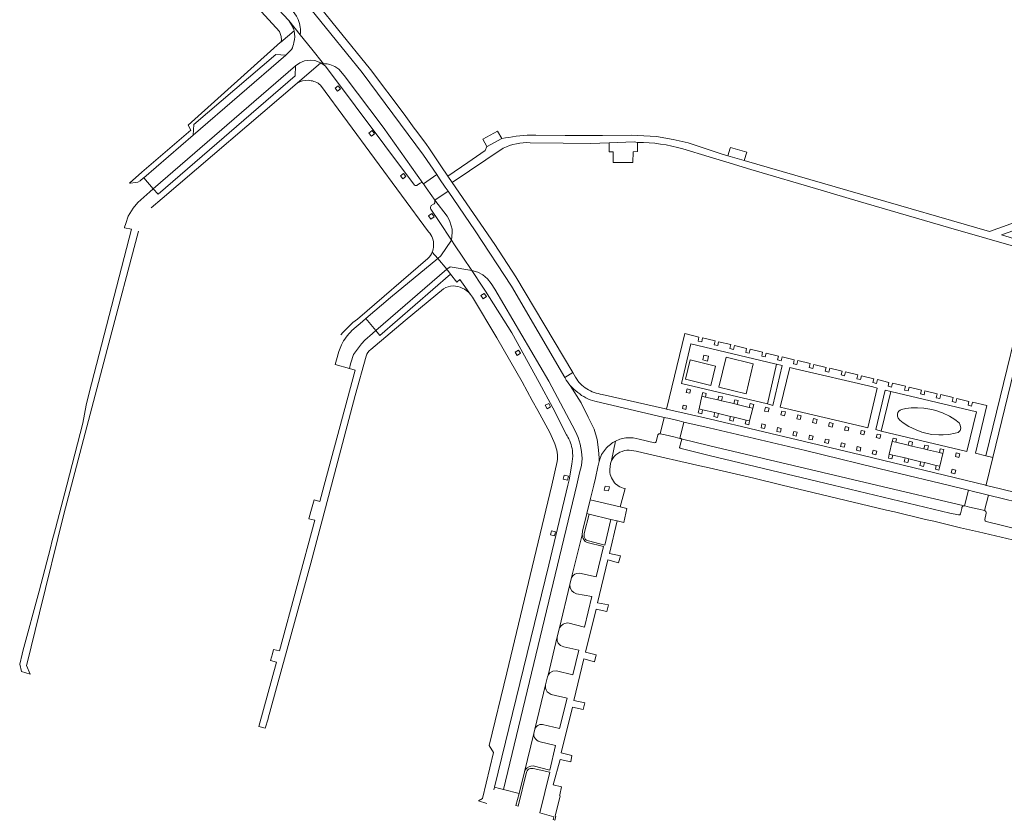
# Model space of a CAD drawing. Extents: x 152048 to 156914, y 461460 to 468786.
# Tile 34 of 256: x 153831 to 154072, y 463418 to 463614. Entities that reach past the tile are written whole.
import ezdxf

# ---------------------------------------------------------------- set-up
doc = ezdxf.new("R2010")
doc.units = 0
doc.header["$LTSCALE"] = 0.75
for name, color, linetype, lineweight in [('B-RO-VH-VERHARDING_ASFALT-GV', 251, 'CONTINUOUS', 18), ('B-RO-VH-VERHARDING_BETONSTRAATSTEEN-GV', 251, 'CONTINUOUS', 18), ('B-RO-VH-VERHARDING_HALFVERHARDING-GV', 251, 'CONTINUOUS', 18), ('B-RO-VH-VERHARDING_HALFVERHARDING_GRIND-GV', 251, 'CONTINUOUS', 18), ('B-RO-VH-VERHARDING_STRAATBAKSTEEN-GV', 251, 'CONTINUOUS', 18), ('B-RO-VH-VERHARDING_TEGEL-GV', 251, 'CONTINUOUS', 18)]:
    doc.layers.add(name, color=color, linetype=linetype, lineweight=lineweight)

msp = doc.modelspace()

# ---------------------------------------------------------------- linework, layer by layer
at = {"layer": 'B-RO-VH-VERHARDING_ASFALT-GV'}
msp.add_lwpolyline([(153879.278, 463635.115), (153877.79, 463633.556), (153879.439, 463632.018), (153888.388, 463623.227), (153897.002, 463613.875), (153899.82, 463610.36), (153899.9, 463610.973), (153899.9, 463611.724), (153899.829, 463612.275), (153899.651, 463613.169), (153899.322, 463614.102), (153898.878, 463614.977), (153898.091, 463616.124), (153890.549, 463624.329)], close=True, dxfattribs=at)
for points in [[(153899.322, 463614.102), (153899.651, 463613.169), (153899.829, 463612.275), (153899.9, 463611.724), (153899.9, 463610.973), (153899.82, 463610.36), (153902.647, 463606.831), (153905.473, 463603.302), (153906.411, 463603.249), (153907.064, 463603.111), (153908.322, 463602.622), (153909.238, 463601.973), (153910.553, 463600.435), (153920.131, 463587.724), (153929.821, 463574.043), (153929.832, 463574.033), (153929.974, 463573.86), (153933.24, 463576.119), (153930.004, 463580.871), (153914.983, 463601.14), (153907.341, 463610.592), (153899.926, 463619.763)], [(153929.821, 463574.043), (153920.131, 463587.724), (153910.553, 463600.435), (153909.238, 463601.973), (153908.322, 463602.622), (153907.064, 463603.111), (153906.411, 463603.249), (153905.473, 463603.302), (153905.119, 463603.324), (153905.984, 463602.668), (153927.836, 463573.573)], [(153928.521, 463573.598), (153929.179, 463574.009)], [(153936.01, 463572.052), (153932.736, 463569.857), (153935.767, 463565.973), (153936.389, 463564.871), (153936.798, 463563.551), (153937.007, 463562.72), (153937.029, 463561.933), (153936.856, 463560.088), (153937.624, 463558.929), (153939.613, 463555.927), (153941.807, 463552.617), (153943.327, 463552.217), (153944.549, 463551.564), (153945.651, 463550.577), (153946.544, 463549.435), (153947.433, 463548.093), (153960.669, 463525.542), (153967.136, 463513.382), (153967.536, 463512.466), (153967.851, 463511.755), (153968.367, 463510.062), (153968.722, 463508.315), (153968.82, 463506.546), (153968.66, 463504.893), (153968.238, 463503.057), (153967.536, 463500.124), (153949.562, 463425.497), (153953.391, 463424.484), (153954.76, 463429.828), (153957.017, 463439.159), (153957.285, 463440.258), (153957.289, 463440.266), (153959.856, 463451.097), (153960.339, 463453.058), (153960.509, 463453.466), (153962.77, 463462.842), (153963.288, 463465.062), (153965.84, 463475.684), (153966.136, 463477.075), (153968.891, 463487.835), (153968.938, 463488.735), (153970.012, 463493.12), (153970.834, 463496.475), (153971.698, 463500), (153972.136, 463501.783), (153972.672, 463504.567), (153973.033, 463505.843), (153972.989, 463506.684), (153972.882, 463508.72), (153972.531, 463511.248), (153971.784, 463513.782), (153970.349, 463516.72), (153968.576, 463520.222), (153965.917, 463524.484)], [(153964.672, 463526.233), (153964.59, 463526.374), (153951.593, 463548.762), (153942.646, 463562.308), (153936.01, 463572.052)], [(153931.835, 463567.684), (153933.863, 463564.606), (153936.856, 463560.088), (153937.029, 463561.933), (153937.007, 463562.72), (153936.798, 463563.551), (153936.389, 463564.871), (153935.767, 463565.973), (153932.736, 463569.857)], [(153932.412, 463568.861), (153931.872, 463568.546)], [(153941.807, 463552.617), (153944.503, 463548.58), (153945.168, 463547.542), (153951.625, 463537.337), (153958.353, 463525.154), (153961.643, 463519.018), (153965.042, 463512.36)], [(153966.507, 463508.012), (153966.551, 463507.12), (153966.344, 463505.213), (153965.691, 463501.308), (153965.377, 463500), (153960.704, 463480.513), (153947.381, 463426.017), (153948.589, 463425.755), (153949.562, 463425.497), (153967.536, 463500.124), (153968.238, 463503.057), (153968.66, 463504.893), (153968.82, 463506.546), (153968.722, 463508.315), (153968.367, 463510.062), (153967.851, 463511.755), (153967.536, 463512.466), (153967.136, 463513.382), (153960.669, 463525.542), (153947.433, 463548.093), (153946.544, 463549.435), (153945.651, 463550.577), (153944.549, 463551.564), (153943.327, 463552.217), (153941.807, 463552.617)], [(153965.917, 463524.484), (153968.576, 463520.222), (153970.349, 463516.72), (153971.784, 463513.782), (153972.531, 463511.248), (153972.882, 463508.72), (153972.989, 463506.684), (153973.033, 463505.843), (153973.252, 463506.616)], [(153987.986, 463512.638), (153988.945, 463516.631), (153971.959, 463520.615)], [(153993.789, 463515.503), (153992.758, 463511.503), (153992.987, 463511.448)], [(153993.113, 463511.408), (153993.135, 463511.396), (154000.127, 463509.684), (154040.949, 463500), (154062.447, 463494.96), (154062.47, 463494.959), (154063.505, 463498.796), (154058.51, 463500), (154044.859, 463503.302), (154023.549, 463508.543), (154000, 463514.059), (153993.789, 463515.503)], [(153982.806, 463511.296), (153986.578, 463510.434)], [(153986.967, 463510.653), (153987.401, 463512.346)], [(153993.236, 463511.311), (153992.729, 463509.262)], [(154062.447, 463494.96), (154040.949, 463500), (154000.127, 463509.684), (153993.135, 463511.396)], [(153993.087, 463508.996), (154000, 463507.341), (154030.298, 463500), (154058.933, 463493.193), (154061.044, 463492.787)], [(154079.107, 463495.013), (154068.402, 463497.615), (154067.359, 463493.829)], [(154061.523, 463492.994), (154061.833, 463494.359)], [(154067.777, 463493.176), (154067.48, 463491.636)], [(154067.783, 463491.163), (154076.435, 463489.051), (154082.263, 463488.137)]]:
    msp.add_lwpolyline(points, dxfattribs=at)
for points in [[(153927.836, 463573.573, 0.4569119), (153928.521, 463573.598)], [(153929.179, 463574.009, -0.3925775), (153929.821, 463574.043)], [(153931.872, 463568.546, 0.3236671), (153931.835, 463567.684)], [(153932.768, 463569.223, -0.2534876), (153932.412, 463568.861)], [(153932.736, 463569.857, -0.1798303), (153932.768, 463569.223)], [(153965.917, 463524.484, -0.0474334), (153964.672, 463526.233)], [(153967.787, 463522.745, -0.0562446), (153965.917, 463524.484)], [(153971.959, 463520.615, -0.116859), (153967.787, 463522.745)], [(153965.042, 463512.36, -0.0191863), (153965.377, 463511.8)], [(153965.377, 463511.8, -0.1082143), (153966.507, 463508.012)], [(153975.769, 463510.035, -0.0499733), (153977.041, 463510.849)], [(153977.041, 463510.849, -0.0981329), (153979.894, 463511.655)], [(153979.894, 463511.655, -0.0937643), (153982.806, 463511.296)], [(153986.578, 463510.434, 0.3059182), (153986.967, 463510.653)], [(153987.401, 463512.346, -0.2975375), (153987.986, 463512.638)], [(153992.987, 463511.448, -0.0812572), (153993.113, 463511.408)], [(153993.135, 463511.396, -0.0863088), (153993.236, 463511.311)], [(153973.595, 463507.517, -0.0852309), (153975.769, 463510.035)], [(153992.729, 463509.262, 0.2179369), (153993.087, 463508.996)], [(153973.252, 463506.616, -0.0545118), (153973.595, 463507.517)], [(154061.833, 463494.359, -0.4255098), (154062.447, 463494.96)], [(154067.359, 463493.829, -0.4100292), (154067.777, 463493.176)], [(154061.044, 463492.787, 0.3734255), (154061.523, 463492.994)], [(154067.48, 463491.636, 0.4330953), (154067.783, 463491.163)]]:
    msp.add_lwpolyline(points, format="xyb", dxfattribs=at)
at = {"layer": 'B-RO-VH-VERHARDING_BETONSTRAATSTEEN-GV'}
for points in [[(153896.296, 463605.4), (153893.831, 463605.523), (153873.782, 463588.409), (153873.557, 463585.773)], [(153865.012, 463571.325), (153898.594, 463600.298), (153898.691, 463602.773), (153863.793, 463572.666)], [(153935.696, 463552.923), (153918.289, 463537.94), (153919.316, 463536.685), (153936.641, 463551.706)], [(153992.758, 463511.503), (153993.789, 463515.503), (153992.643, 463515.77), (153990.219, 463516.334), (153988.945, 463516.631), (153987.986, 463512.638), (153989.202, 463512.349), (153991.629, 463511.771)], [(154062.47, 463494.959), (154062.551, 463494.948), (154063.726, 463494.675), (154066.017, 463494.141), (154067.359, 463493.829), (154068.402, 463497.615), (154067.079, 463497.934), (154064.719, 463498.503), (154063.505, 463498.796)], [(153970.593, 463492.967), (153975.892, 463491.654), (153977.446, 463491.269), (153979.047, 463490.872), (153979.838, 463494.317), (153978.161, 463494.725), (153970.834, 463496.475), (153970.012, 463493.12)], [(153966.136, 463477.075), (153966.398, 463477.552), (153966.68, 463477.941), (153967.098, 463478.248), (153967.442, 463478.412), (153968.195, 463478.508), (153972.311, 463477.544), (153974.114, 463485.049), (153970.074, 463486.009), (153969.612, 463486.257), (153969.09, 463486.996), (153968.891, 463487.835)]]:
    msp.add_lwpolyline(points, close=True, dxfattribs=at)
for points in [[(153932.736, 463569.857), (153936.01, 463572.052), (153935.309, 463573.081), (153933.94, 463575.091), (153933.24, 463576.119), (153929.974, 463573.86), (153930.648, 463572.89), (153932.037, 463570.892), (153932.597, 463570.087)], [(153909.901, 463534.402), (153909.233, 463532.771), (153908.695, 463530.726), (153908.406, 463529.626), (153911.841, 463528.653), (153912.128, 463529.733), (153912.202, 463530.012), (153912.896, 463532.028), (153913.813, 463533.379), (153914.796, 463534.635), (153915.667, 463535.559), (153917.484, 463537.218), (153918.289, 463537.94), (153915.857, 463540.838), (153915.069, 463540.156), (153912.486, 463537.92)]]:
    msp.add_lwpolyline(points, dxfattribs=at)
for points in [[(153932.597, 463570.087, -0.0733859), (153932.736, 463569.857)], [(153912.486, 463537.92, 0.0850318), (153909.901, 463534.402)]]:
    msp.add_lwpolyline(points, format="xyb", dxfattribs=at)
at = {"layer": 'B-RO-VH-VERHARDING_HALFVERHARDING-GV'}
msp.add_lwpolyline([(154080.39, 463558.71), (154079.92, 463557.02), (154067.7, 463507.24), (154069.43, 463506.82), (154069.443, 463506.817), (154083.297, 463563.89), (154083.69, 463565.508), (154100.981, 463571.498), (154100.227, 463573.503), (154083.652, 463567.575), (154082.24, 463567.068), (154081.739, 463564.971)], close=True, dxfattribs=at)
at = {"layer": 'B-RO-VH-VERHARDING_HALFVERHARDING_GRIND-GV'}
for points in [[(153956.255, 463585.796, 0.037463), (153949.178, 463584.943)], [(153949.527, 463582.604, -0.1266577), (153956.119, 463583.949)], [(153982.451, 463584.011, -0.0718731), (153993.539, 463582.418)]]:
    msp.add_lwpolyline(points, format="xyb", dxfattribs=at)
for points in [[(154004.048, 463579.23), (154010.131, 463577.385), (154027.365, 463572.28), (154036.491, 463569.622), (154058.605, 463563.18), (154077.346, 463557.764), (154079.92, 463557.02), (154080.39, 463558.71), (154071.586, 463561.343), (154081.739, 463564.971), (154082.24, 463567.068), (154068.59, 463562.17), (154036.995, 463571.319), (154008.57, 463579.55), (154004.55, 463580.72), (154003.18, 463581.1), (153994.803, 463583.899), (153991.188, 463584.742), (153987.092, 463585.434), (153980.886, 463585.765), (153973.807, 463585.675), (153964.686, 463585.738), (153957.493, 463585.788), (153956.255, 463585.796)], [(153949.178, 463584.943), (153949.057, 463584.878), (153945.629, 463583.024), (153945.53, 463582.97), (153945.142, 463582.07), (153940.842, 463579.127), (153935.983, 463575.731), (153937.047, 463574.154), (153949.527, 463582.604)], [(153956.119, 463583.949), (153964.192, 463583.828), (153970.917, 463583.752), (153975.483, 463583.917), (153981.577, 463584.137), (153982.451, 463584.011)], [(153993.539, 463582.418), (154000, 463580.458), (154004.048, 463579.23)]]:
    msp.add_lwpolyline(points, dxfattribs=at)
for points in [[(154056.68, 463522.21), (154056.45, 463521.26), (154055.57, 463521.47), (154055.8, 463522.42), (154052.82, 463523.14), (154052.59, 463522.18), (154051.72, 463522.39), (154051.94, 463523.35), (154048.92, 463524.06), (154048.69, 463523.11), (154047.82, 463523.32), (154048.04, 463524.27), (154044.88, 463525.01), (154044.65, 463524.06), (154043.78, 463524.26), (154044, 463525.22), (154041.17, 463525.9), (154040.94, 463524.95), (154040.07, 463525.16), (154040.3, 463526.11), (154037.25, 463526.85), (154037.02, 463525.9), (154036.15, 463526.12), (154036.38, 463527.07), (154033.38, 463527.78), (154033.15, 463526.83), (154032.27, 463527.03), (154032.5, 463527.99), (154029.5, 463528.69), (154029.27, 463527.74), (154028.4, 463527.94), (154028.62, 463528.9), (154025.59, 463529.62), (154025.36, 463528.66), (154024.49, 463528.87), (154024.71, 463529.82), (154021.69, 463530.54), (154021.46, 463529.59), (154020.59, 463529.8), (154020.82, 463530.75), (154017.83, 463531.46), (154017.61, 463530.51), (154016.73, 463530.71), (154016.96, 463531.67), (154013.93, 463532.39), (154013.71, 463531.44), (154012.83, 463531.64), (154013.06, 463532.6), (154010.01, 463533.33), (154009.79, 463532.37), (154008.91, 463532.58), (154009.14, 463533.54), (154006.15, 463534.26), (154005.92, 463533.3), (154005.05, 463533.51), (154005.28, 463534.47), (154002.28, 463535.17), (154002.06, 463534.22), (154001.18, 463534.42), (154001.41, 463535.38), (153998.35, 463536.1), (153998.13, 463535.14), (153997.24, 463535.34), (153997.46, 463536.3), (153993.979, 463537.154), (153989.539, 463518.676), (154000, 463516.252), (154034.971, 463507.938), (154067.701, 463500), (154067.819, 463500.125), (154069.443, 463506.817), (154069.43, 463506.82), (154067.7, 463507.24), (154065.16, 463507.88), (154067.94, 463519.54), (154064.47, 463520.34), (154064.24, 463519.42), (154063.37, 463519.63), (154063.59, 463520.55), (154060.6, 463521.28), (154060.37, 463520.32), (154059.49, 463520.53), (154059.72, 463521.49)], [(154014.25, 463519.97), (154016.49, 463529.67), (154016.01, 463529.79), (153995.5, 463534.67), (153993.15, 463524.91)], [(154016.49, 463529.67), (154017.81, 463529.32), (154015.58, 463519.58), (154014.25, 463519.97), (153993.15, 463524.91), (153995.5, 463534.67), (154016.01, 463529.79)], [(154000.35, 463524.49), (153994.13, 463525.99), (153995.29, 463530.74), (154001.49, 463529.23)], [(153998.68, 463531.88), (153999.81, 463531.61), (153999.53, 463530.44), (153998.4, 463530.71)], [(154002.31, 463524.02), (154004.09, 463531.38), (154010.78, 463529.78), (154009.02, 463522.41)], [(154040.06, 463524.1), (154041.15, 463523.81), (154038.81, 463514.06), (154037.49, 463514.4), (154018.757, 463518.846), (154017.39, 463519.17), (154019.72, 463528.88), (154021.007, 463528.578)], [(153994.35, 463522.74), (153994.54, 463523.61), (153995.4, 463523.42), (153995.21, 463522.55)], [(154002.24, 463517.59), (154002.02, 463516.64), (154001.14, 463516.84), (154001.37, 463517.8), (153998.35, 463518.5), (153998.13, 463517.54), (153997.25, 463517.75), (153997.48, 463518.7), (153998.2, 463521.84), (153998.41, 463522.71), (153999.26, 463522.51), (153999.05, 463521.63), (154002.1, 463520.93), (154002.32, 463521.88), (154003.2, 463521.68), (154002.98, 463520.72), (154005.99, 463520.02), (154006.21, 463520.97), (154007.09, 463520.76), (154006.86, 463519.81), (154009.78, 463519.09), (154010.02, 463520.04), (154010.89, 463519.82), (154010.66, 463518.87), (154009.87, 463515.78), (154009.64, 463514.82), (154008.77, 463515.03), (154008.99, 463515.98), (154006.07, 463516.67), (154005.84, 463515.72), (154004.97, 463515.93), (154005.2, 463516.88)], [(154042.05, 463513.27), (154040.75, 463513.66), (154043.06, 463523.35), (154044.44, 463523.01), (154065.44, 463518.01), (154063.11, 463508.29)], [(154042.05, 463513.27), (154063.11, 463508.29), (154065.44, 463518.01), (154044.44, 463523.01)], [(154002.1, 463520.93), (153999.05, 463521.63), (153998.2, 463521.84), (153997.48, 463518.7), (153998.35, 463518.5), (154001.37, 463517.8), (154002.24, 463517.59), (154005.2, 463516.88), (154006.07, 463516.67), (154008.99, 463515.98), (154009.87, 463515.78), (154010.66, 463518.87), (154009.78, 463519.09), (154006.86, 463519.81), (154005.99, 463520.02), (154002.98, 463520.72)], [(153994.45, 463519.44), (153994.26, 463518.59), (153993.4, 463518.78), (153993.59, 463519.63)], [(154014.41, 463517.99), (154013.53, 463518.19), (154013.76, 463519.15), (154014.63, 463518.94)], [(154018.65, 463518), (154018.42, 463517.04), (154017.55, 463517.25), (154017.77, 463518.2)], [(154046.704, 463518.44), (154047.051, 463518.572), (154048.091, 463518.813), (154049.424, 463518.943), (154050.973, 463519.003), (154052.533, 463518.875), (154054.49, 463518.6), (154055.441, 463518.342), (154057.152, 463517.745), (154058.829, 463516.971), (154060.142, 463516.143), (154061.191, 463515.277), (154061.478, 463514.721), (154061.599, 463513.967), (154061.413, 463513.443), (154060.948, 463512.98), (154060.23, 463512.751), (154058.657, 463512.469), (154057.285, 463512.361), (154056.175, 463512.34), (154054.473, 463512.475), (154053.367, 463512.68), (154052.067, 463513.05), (154050.642, 463513.596), (154048.839, 463514.408), (154047.455, 463515.304), (154046.651, 463515.975), (154046.251, 463516.461), (154046.056, 463516.954), (154046.057, 463517.457), (154046.172, 463517.8), (154046.383, 463518.164)], [(154021.4, 463516.32), (154021.64, 463517.27), (154022.51, 463517.06), (154022.28, 463516.1)], [(154026.18, 463515.18), (154025.31, 463515.38), (154025.54, 463516.34), (154026.41, 463516.13)], [(154012.9, 463515.04), (154013.78, 463514.83), (154013.55, 463513.88), (154012.67, 463514.09)], [(154017.62, 463513.96), (154017.41, 463513), (154016.53, 463513.2), (154016.74, 463514.15)], [(154020.66, 463513.21), (154021.54, 463513), (154021.3, 463512.05), (154020.43, 463512.26)], [(154030.1, 463514.27), (154029.22, 463514.48), (154029.44, 463515.36), (154030.31, 463515.14)], [(154033.33, 463514.41), (154034.2, 463514.2), (154033.99, 463513.32), (154033.12, 463513.54)], [(154038.07, 463513.26), (154037.87, 463512.38), (154036.99, 463512.58), (154037.19, 463513.46)], [(154025.21, 463511.12), (154024.34, 463511.32), (154024.56, 463512.28), (154025.44, 463512.07)], [(154029.33, 463511.12), (154029.12, 463510.24), (154028.24, 463510.45), (154028.45, 463511.33)], [(154041.76, 463511.46), (154040.88, 463511.68), (154041.1, 463512.55), (154041.97, 463512.34)], [(154055.58, 463504.89), (154052.67, 463505.58), (154052.45, 463504.63), (154051.57, 463504.84), (154051.8, 463505.79), (154048.84, 463506.51), (154048.61, 463505.56), (154047.73, 463505.77), (154047.96, 463506.72), (154044.95, 463507.41), (154044.73, 463506.45), (154043.85, 463506.66), (154044.08, 463507.61), (154044.8, 463510.76), (154044.99, 463511.59), (154045.85, 463511.4), (154045.67, 463510.57), (154048.7, 463509.82), (154048.92, 463510.78), (154049.8, 463510.57), (154049.57, 463509.61), (154052.56, 463508.9), (154052.78, 463509.86), (154053.66, 463509.65), (154053.43, 463508.69), (154056.34, 463508), (154056.56, 463508.95), (154057.44, 463508.75), (154057.21, 463507.79), (154056.46, 463504.69), (154056.23, 463503.73), (154055.36, 463503.94)], [(154049.57, 463509.61), (154048.7, 463509.82), (154045.67, 463510.57), (154044.8, 463510.76), (154044.08, 463507.61), (154044.95, 463507.41), (154047.96, 463506.72), (154048.84, 463506.51), (154051.8, 463505.79), (154052.67, 463505.58), (154055.58, 463504.89), (154056.46, 463504.69), (154057.21, 463507.79), (154056.34, 463508), (154053.43, 463508.69), (154052.56, 463508.9)], [(154033.04, 463509.31), (154032.16, 463509.51), (154032.36, 463510.39), (154033.24, 463510.19)], [(154036.91, 463508.4), (154036.03, 463508.61), (154036.24, 463509.49), (154037.12, 463509.28)], [(154040.78, 463507.48), (154039.9, 463507.69), (154040.11, 463508.57), (154040.99, 463508.36)], [(154061.35, 463507.73), (154061.13, 463506.85), (154060.26, 463507.07), (154060.47, 463507.94)], [(154059.27, 463503.07), (154059.49, 463503.94), (154060.36, 463503.73), (154060.15, 463502.85)]]:
    msp.add_lwpolyline(points, close=True, dxfattribs=at)
at = {"layer": 'B-RO-VH-VERHARDING_STRAATBAKSTEEN-GV'}
for points in [[(153861.497, 463575.36), (153863.793, 463572.666), (153898.691, 463602.773), (153899.72, 463603.526), (153900.822, 463603.988), (153902.291, 463604.197), (153903.419, 463604.094), (153904.895, 463603.493), (153905.119, 463603.324), (153905.473, 463603.302), (153902.647, 463606.831), (153899.82, 463610.36), (153897.002, 463613.875), (153897.908, 463612.434)], [(153897.69, 463606.781), (153896.296, 463605.4), (153873.557, 463585.773), (153861.497, 463575.36)]]:
    msp.add_lwpolyline(points, dxfattribs=at)
for points in [[(153897.908, 463612.434, -0.052104), (153898.294, 463611.36)], [(153898.294, 463611.36, -0.1319269), (153898.251, 463608.472)], [(153898.251, 463608.472, -0.0727723), (153897.69, 463606.781)]]:
    msp.add_lwpolyline(points, format="xyb", dxfattribs=at)
msp.add_lwpolyline([(153935.696, 463552.923), (153933.49, 463555.548), (153921.884, 463546.054), (153915.857, 463540.838), (153918.289, 463537.94)], close=True, dxfattribs=at)
at = {"layer": 'B-RO-VH-VERHARDING_TEGEL-GV'}
for points in [[(153881.481, 463625.686), (153894.726, 463611.15), (153895.139, 463609.923), (153895.258, 463609.055), (153895.059, 463608.587), (153898.294, 463611.36)], [(153897.002, 463613.875), (153888.388, 463623.227)], [(153899.926, 463619.763), (153907.341, 463610.592), (153914.983, 463601.14), (153930.004, 463580.871), (153933.24, 463576.119), (153933.94, 463575.091), (153935.309, 463573.081), (153936.01, 463572.052), (153942.646, 463562.308), (153951.593, 463548.762), (153964.59, 463526.374), (153966.563, 463527.653), (153952.602, 463551.102), (153947.453, 463558.987), (153937.047, 463574.154), (153935.983, 463575.731), (153934.28, 463578.253), (153931.292, 463582.682), (153930.713, 463583.472), (153928.376, 463586.664), (153927.735, 463587.54), (153925.225, 463590.965), (153917.015, 463601.861), (153908.911, 463611.855), (153904.423, 463617.39)], [(153897.908, 463612.434), (153897.002, 463613.875)], [(153898.294, 463611.36), (153895.059, 463608.587), (153895.017, 463608.559), (153872.38, 463588.2), (153873.016, 463587.035), (153861.051, 463576.697), (153857.958, 463574.023), (153858.201, 463574.03), (153859.482, 463574.158), (153859.997, 463574.294), (153860.582, 463574.635), (153861.436, 463575.307), (153861.497, 463575.36), (153873.557, 463585.773)], [(153873.557, 463585.773), (153873.782, 463588.409), (153893.831, 463605.523), (153896.296, 463605.4), (153897.69, 463606.781)], [(153863.298, 463567.947), (153865.993, 463570.249), (153899.093, 463598.531), (153899.097, 463598.535), (153904.895, 463603.493), (153903.419, 463604.094), (153902.291, 463604.197), (153900.822, 463603.988), (153899.72, 463603.526), (153898.691, 463602.773), (153898.594, 463600.298), (153865.012, 463571.325), (153863.793, 463572.666), (153862.95, 463571.915), (153860.03, 463569.318), (153858.853, 463567.883), (153857.706, 463565.982), (153857.088, 463564.167), (153856.807, 463563.284), (153856.745, 463563.087), (153858.493, 463562.722), (153848.1, 463522.681), (153847.379, 463519.628), (153846.563, 463515.193), (153842.607, 463500), (153839.854, 463489.395), (153839.388, 463487.6), (153839.093, 463486.464), (153838.636, 463484.709), (153835.864, 463474.035), (153831.87, 463459.359), (153831.694, 463458.661), (153831.101, 463456.14), (153831.551, 463454.35), (153833.699, 463453.709), (153832.745, 463455.82), (153832.842, 463456.085), (153835.937, 463468.773), (153841.91, 463492.966), (153843.785, 463500), (153852.93, 463534.812), (153860.221, 463562.291)], [(153927.836, 463573.573), (153905.984, 463602.668), (153905.119, 463603.324), (153904.895, 463603.493), (153899.097, 463598.535)], [(153904.474, 463598.296), (153904.801, 463598.071), (153931.256, 463562.128)], [(153929.179, 463574.009), (153928.521, 463573.598)], [(153932.597, 463570.087), (153932.037, 463570.892), (153930.648, 463572.89), (153929.974, 463573.86), (153929.832, 463574.033), (153929.821, 463574.043)], [(153931.872, 463568.546), (153932.412, 463568.861)], [(153932.156, 463557.161), (153932.149, 463557.141), (153933.49, 463555.548), (153934.275, 463556.19), (153936.856, 463560.088), (153933.863, 463564.606), (153931.835, 463567.684)], [(153912.486, 463537.92), (153915.069, 463540.156), (153915.857, 463540.838), (153921.884, 463546.054), (153933.49, 463555.548), (153932.149, 463557.141)], [(153931.057, 463555.588), (153913.815, 463540.735)], [(153941.531, 463546.782), (153938.9, 463550.386), (153938.127, 463549.795), (153936.641, 463551.706), (153919.316, 463536.685), (153918.289, 463537.94), (153917.484, 463537.218), (153915.667, 463535.559), (153914.796, 463534.635), (153913.813, 463533.379), (153912.896, 463532.028), (153912.202, 463530.012), (153912.128, 463529.733), (153911.841, 463528.653), (153913.3, 463528.25), (153905.71, 463500), (153904.648, 463496.048), (153903.209, 463496.426), (153902.736, 463494.688), (153902.426, 463493.548), (153901.957, 463491.824), (153903.424, 463491.467), (153894.727, 463459.477), (153893.257, 463459.782), (153892.977, 463458.743), (153892.521, 463457.051), (153893.968, 463456.677), (153889.649, 463440.887), (153889.654, 463440.886), (153891.187, 463440.486), (153891.946, 463442.822), (153891.979, 463442.941), (153902.38, 463480.888), (153907.503, 463500), (153913.224, 463522.036), (153915.946, 463531.619)], [(153965.042, 463512.36), (153961.643, 463519.018), (153958.353, 463525.154), (153951.625, 463537.337), (153945.168, 463547.542), (153944.503, 463548.58), (153941.807, 463552.617), (153936.507, 463553.545), (153935.696, 463552.923), (153936.641, 463551.706), (153938.127, 463549.795), (153938.9, 463550.386), (153941.531, 463546.782), (153942.039, 463546.068), (153947.976, 463536.123), (153954.129, 463525.341), (153956.619, 463520.781), (153958.036, 463518.329), (153960.938, 463512.925), (153961.899, 463510.723), (153962.136, 463510.18)], [(153917.087, 463533.276), (153925.498, 463540.377), (153934.896, 463548.125)], [(153967.265, 463526.472), (153966.563, 463527.653), (153964.59, 463526.374), (153964.672, 463526.233)], [(153971.959, 463520.615), (153988.945, 463516.631), (153990.219, 463516.334), (153992.643, 463515.77), (153993.789, 463515.503), (154000, 463514.059), (154023.549, 463508.543), (154044.859, 463503.302), (154058.51, 463500), (154063.505, 463498.796), (154064.719, 463498.503), (154067.079, 463497.934), (154068.402, 463497.615), (154079.107, 463495.013)], [(154082.904, 463496.64), (154074.978, 463498.24), (154068.972, 463499.697), (154067.785, 463499.985), (154067.701, 463500), (154034.971, 463507.938), (154000, 463516.252), (153989.539, 463518.676), (153989.28, 463518.735), (153973.794, 463522.29)], [(153977.041, 463510.849), (153976.036, 463506.044)], [(153976.036, 463506.044), (153977.041, 463510.849)], [(153986.578, 463510.434), (153982.806, 463511.296)], [(153987.401, 463512.346), (153986.967, 463510.653)], [(153992.987, 463511.448), (153992.758, 463511.503), (153991.629, 463511.771), (153989.202, 463512.349), (153987.986, 463512.638)], [(153992.729, 463509.262), (153993.236, 463511.311)], [(153993.135, 463511.396), (153993.113, 463511.408)], [(153982.058, 463508.328), (153985.152, 463507.625)], [(154061.044, 463492.787), (154058.933, 463493.193), (154030.298, 463500), (154000, 463507.341), (153993.087, 463508.996)], [(153962.757, 463505.834), (153961.438, 463500), (153950.408, 463454.059), (153946.069, 463436.224), (153947.183, 463434.526), (153944.457, 463423.256), (153943.46, 463422.688), (153945.479, 463422.065)], [(153947.218, 463425.352), (153947.381, 463426.017), (153960.704, 463480.513), (153965.377, 463500), (153965.691, 463501.308), (153966.344, 463505.213), (153966.551, 463507.12), (153966.507, 463508.012)], [(153973.252, 463506.616), (153973.033, 463505.843), (153972.672, 463504.567), (153972.136, 463501.783), (153971.698, 463500), (153970.834, 463496.475), (153978.161, 463494.725)], [(153985.152, 463507.625), (153995.913, 463505.181), (153997.704, 463504.775), (154000, 463504.253), (154010.942, 463501.721), (154017.822, 463500), (154041.024, 463494.518), (154043.425, 463493.951), (154045.355, 463493.489), (154052.969, 463491.657), (154054.956, 463491.18), (154061.528, 463489.6), (154065.909, 463488.564), (154074.269, 463486.626), (154075.639, 463486.339), (154078.58, 463485.727), (154082.148, 463485.161)], [(153977.658, 463499.889), (153977.502, 463500)], [(153978.161, 463494.725), (153979.388, 463499.184)], [(154061.833, 463494.359), (154061.523, 463492.994)], [(154067.359, 463493.829), (154066.017, 463494.141), (154063.726, 463494.675), (154062.551, 463494.948), (154062.47, 463494.959), (154062.447, 463494.96)], [(154067.48, 463491.636), (154067.777, 463493.176)], [(154082.263, 463488.137), (154076.435, 463489.051), (154067.783, 463491.163)]]:
    msp.add_lwpolyline(points, dxfattribs=at)
for points in [[(153898.294, 463611.36, 0.052104), (153897.908, 463612.434)], [(153898.251, 463608.472, 0.1319269), (153898.294, 463611.36)], [(153897.69, 463606.781, 0.0727723), (153898.251, 463608.472)], [(153899.097, 463598.535, -0.1563497), (153901.719, 463599.227)], [(153901.719, 463599.227, -0.1389729), (153904.474, 463598.296)], [(153928.521, 463573.598, -0.4569119), (153927.836, 463573.573)], [(153929.821, 463574.043, 0.3925775), (153929.179, 463574.009)], [(153931.835, 463567.684, -0.3236671), (153931.872, 463568.546)], [(153932.412, 463568.861, 0.2534876), (153932.768, 463569.223)], [(153932.736, 463569.857, 0.0733859), (153932.597, 463570.087)], [(153932.768, 463569.223, 0.1798303), (153932.736, 463569.857)], [(153931.256, 463562.128, -0.2067069), (153932.449, 463558.67)], [(153932.149, 463557.141, -0.1160356), (153931.057, 463555.588)], [(153932.449, 463558.67, -0.0933925), (153932.156, 463557.161)], [(153934.896, 463548.125, -0.1502777), (153937.25, 463548.849)], [(153937.25, 463548.849, -0.1353009), (153939.475, 463548.296)], [(153939.475, 463548.296, -0.132227), (153941.531, 463546.782)], [(153913.815, 463540.735, 0.0558463), (153909.772, 463536.9)], [(153909.901, 463534.402, -0.0850318), (153912.486, 463537.92)], [(153915.946, 463531.619, -0.1479406), (153917.087, 463533.276)], [(153964.672, 463526.233, 0.0474334), (153965.917, 463524.484)], [(153970, 463523.643, -0.1437829), (153967.265, 463526.472)], [(153965.917, 463524.484, 0.0562446), (153967.787, 463522.745)], [(153967.787, 463522.745, 0.116859), (153971.959, 463520.615)], [(153973.794, 463522.29, -0.1188024), (153970, 463523.643)], [(153965.377, 463511.8, 0.0191863), (153965.042, 463512.36)], [(153966.507, 463508.012, 0.1082143), (153965.377, 463511.8)], [(153977.041, 463510.849, 0.0499733), (153975.769, 463510.035)], [(153979.894, 463511.655, 0.0981329), (153977.041, 463510.849)], [(153982.806, 463511.296, 0.0937643), (153979.894, 463511.655)], [(153986.967, 463510.653, -0.3059182), (153986.578, 463510.434)], [(153987.986, 463512.638, 0.2975375), (153987.401, 463512.346)], [(153993.113, 463511.408, 0.0812572), (153992.987, 463511.448)], [(153993.236, 463511.311, 0.0863088), (153993.135, 463511.396)], [(153962.136, 463510.18, -0.138292), (153962.757, 463505.834)], [(153975.769, 463510.035, 0.0852309), (153973.595, 463507.517)], [(153976.036, 463506.044, -0.2501542), (153979.8, 463508.591)], [(153979.8, 463508.591, -0.0961397), (153982.058, 463508.328)], [(153993.087, 463508.996, -0.2179369), (153992.729, 463509.262)], [(153973.595, 463507.517, 0.0545118), (153973.252, 463506.616)], [(153975.675, 463503.152, -0.1019705), (153976.036, 463506.044)], [(153977.502, 463500, -0.2058761), (153975.675, 463503.152)], [(153979.388, 463499.184, -0.1162031), (153977.658, 463499.889)], [(154062.447, 463494.96, 0.4255098), (154061.833, 463494.359)], [(154067.777, 463493.176, 0.4100292), (154067.359, 463493.829)], [(154061.523, 463492.994, -0.3734255), (154061.044, 463492.787)], [(154067.783, 463491.163, -0.4330953), (154067.48, 463491.636)]]:
    msp.add_lwpolyline(points, format="xyb", dxfattribs=at)
for points in [[(153909.114, 463597.911), (153909.695, 463597.147), (153908.932, 463596.566), (153908.35, 463597.329)], [(153917.412, 463586.895), (153917.993, 463586.131), (153917.23, 463585.55), (153916.648, 463586.313)], [(153945.53, 463582.97), (153945.629, 463583.024), (153949.057, 463584.878), (153949.178, 463584.943), (153948.138, 463586.771), (153944.526, 463584.782)], [(153975.483, 463583.917), (153975.483, 463581.735), (153976.493, 463581.735), (153976.493, 463579.129), (153981.279, 463579.076), (153981.332, 463581.735), (153982.396, 463581.788), (153982.451, 463584.011), (153981.577, 463584.137)], [(154008.57, 463579.55), (154009.17, 463581.63), (154005.16, 463582.8), (154005.092, 463582.57), (154004.55, 463580.72)], [(153925.091, 463576.421), (153925.672, 463575.657), (153924.909, 463575.076), (153924.327, 463575.839)], [(153932.003, 463566.581), (153932.584, 463565.817), (153931.821, 463565.236), (153931.239, 463565.999)], [(153933.49, 463555.548), (153935.696, 463552.923), (153936.507, 463553.545), (153941.807, 463552.617), (153939.613, 463555.927), (153937.624, 463558.929), (153936.856, 463560.088), (153934.275, 463556.19)], [(153945.406, 463546.222), (153944.601, 463545.7), (153944.078, 463546.505), (153944.883, 463547.027)], [(153953.761, 463532.347), (153952.956, 463531.825), (153952.433, 463532.63), (153953.238, 463533.152)], [(153960.279, 463518.763), (153959.834, 463519.613), (153960.685, 463520.058), (153961.13, 463519.208)], [(153964.473, 463502.48), (153965.504, 463502.246), (153965.27, 463501.277), (153964.231, 463501.506)], [(153974.529, 463499.825), (153975.56, 463499.591), (153975.326, 463498.622), (153974.287, 463498.851)], [(153958.49, 463419.79), (153961.936, 463418.764), (153961.731, 463418.097), (153962.155, 463417.923), (153962.397, 463418.893), (153962.236, 463418.932), (153963.438, 463423.93), (153963.348, 463423.963), (153963.398, 463424.168), (153963.824, 463426.129), (153961.782, 463426.588), (153963.457, 463432.785), (153966.104, 463432.229), (153966.367, 463433.787), (153963.741, 463434.417), (153966.479, 463445.611), (153969.136, 463445.112), (153969.502, 463446.74), (153966.859, 463447.298), (153969.301, 463457.447), (153971.904, 463456.722), (153972.286, 463458.491), (153969.653, 463459.093), (153972.301, 463469.661), (153974.942, 463469.095), (153975.307, 463470.701), (153972.655, 463471.223), (153975.171, 463481.73), (153977.77, 463480.992), (153978.211, 463482.701), (153975.586, 463483.333), (153977.446, 463491.269), (153975.892, 463491.654), (153974.427, 463485.338), (153970.391, 463486.383), (153969.942, 463486.553), (153969.689, 463486.753), (153969.385, 463487.353), (153969.332, 463487.925), (153969.361, 463488.188), (153970.593, 463492.967), (153970.012, 463493.12), (153968.938, 463488.735), (153968.891, 463487.835), (153969.09, 463486.996), (153969.612, 463486.257), (153970.074, 463486.009), (153974.114, 463485.049), (153972.311, 463477.544), (153968.195, 463478.508), (153967.442, 463478.412), (153967.098, 463478.248), (153966.68, 463477.941), (153966.398, 463477.552), (153966.136, 463477.075), (153965.84, 463475.684), (153965.909, 463474.848), (153966.332, 463474.148), (153966.804, 463473.754), (153967.492, 463473.447), (153971.221, 463472.745), (153969.407, 463465.284), (153965.309, 463466.304), (153964.559, 463466.173), (153964.202, 463465.996), (153963.678, 463465.587), (153963.288, 463465.062), (153962.77, 463462.842), (153962.723, 463462.003), (153962.961, 463461.308), (153963.561, 463460.747), (153964.381, 463460.439), (153968.066, 463459.622), (153966.538, 463453.535), (153962.553, 463454.56), (153961.688, 463454.455), (153960.96, 463454.027), (153960.509, 463453.466), (153960.339, 463453.058), (153959.856, 463451.097), (153959.842, 463450.307), (153960.014, 463449.854), (153960.308, 463449.382), (153960.799, 463449.046), (153961.305, 463448.779), (153965.206, 463447.843), (153963.331, 463440.448), (153959.18, 463441.436), (153958.504, 463441.37), (153957.997, 463441.132), (153957.706, 463440.89), (153957.433, 463440.552), (153957.289, 463440.266), (153957.285, 463440.258), (153957.017, 463439.159), (153957.057, 463438.615), (153957.197, 463438.203), (153957.393, 463437.861), (153957.744, 463437.547), (153958.1, 463437.341), (153958.537, 463437.166), (153962.33, 463436.235), (153960.922, 463430.225), (153956.893, 463431.248), (153956.31, 463431.229), (153955.995, 463431.124), (153955.429, 463430.775), (153955.1, 463430.462), (153954.76, 463429.828), (153953.391, 463424.484), (153952.637, 463421.533), (153953.215, 463421.36), (153955.215, 463429.759), (153955.373, 463430.061), (153955.649, 463430.397), (153955.894, 463430.544), (153956.212, 463430.64), (153956.841, 463430.613), (153960.924, 463429.747)], [(153961.323, 463488.821), (153962.354, 463488.587), (153962.12, 463487.618), (153961.081, 463487.847)]]:
    msp.add_lwpolyline(points, close=True, dxfattribs=at)

doc.saveas('drawing.dxf')
